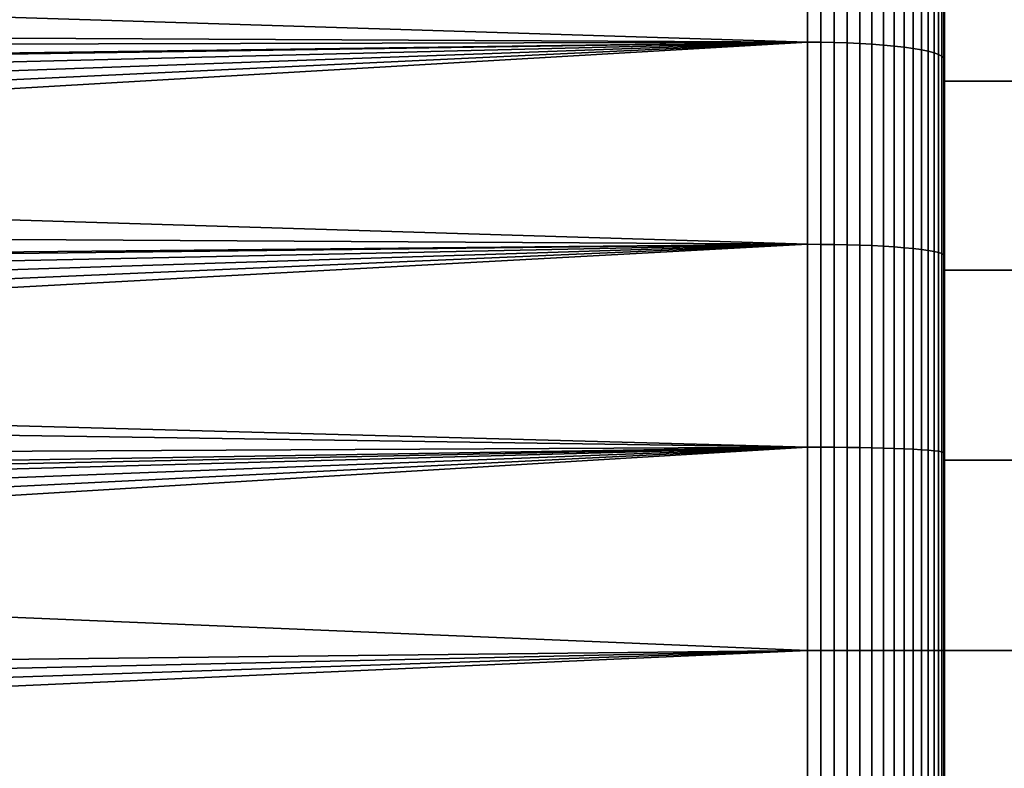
# Model space of a CAD drawing. Header units: metres. Extents: x -29 to 117, y -464 to 29.
# Tile 241 of 256: x 50.09 to 55.85, y -0.69 to 3.69. Entities that reach past the tile are written whole.
import ezdxf

# ---------------------------------------------------------------- set-up
doc = ezdxf.new("R2010")
doc.units = ezdxf.units.M
doc.layers.add('solid_24_501_056_XXX', color=7, linetype='CONTINUOUS')

msp = doc.modelspace()

# ---------------------------------------------------------------- linework, layer by layer
at = {"layer": 'solid_24_501_056_XXX'}
for points in [[(55.5, 4.428029, 77.112595), (55.5, 10.146917, 77.23645), (55.5, 9.066494, 77.644463), (55.5, 3.328413, 77.281807)], [(55.5, 2.222471, 26.597034), (55.5, 1.11335, 26.524351), (55.5, 9.066432, 26.355516), (55.5, 10.146855, 26.763527)], [(55.5, 3.328413, 26.718191), (55.5, 2.222471, 26.597034), (55.5, 10.146855, 26.763527)], [(55.5, 4.428029, 26.887402), (55.5, 3.328413, 26.718191), (55.5, 10.146855, 26.763527)], [(55.5, 0, 77.5), (55.5, 9.066494, 77.644463), (55.5, 7.96897, 78.006416), (55.5, -9.066432, 77.644485)], [(55.5, 2.222471, 77.402962), (55.5, 3.328413, 77.281807), (55.5, 9.066494, 77.644463)], [(55.5, 1.11335, 77.475647), (55.5, 2.222471, 77.402962), (55.5, 9.066494, 77.644463)], [(55.5, 0, 77.5), (55.5, 1.11335, 77.475647), (55.5, 9.066494, 77.644463)], [(55.5, -7.96897, 25.993586), (55.5, 7.968906, 25.993565), (55.5, 9.066432, 26.355516)], [(55.5, 0, 26.5), (55.5, -9.066494, 26.355539), (55.5, -7.96897, 25.993586), (55.5, 9.066432, 26.355516)], [(55.5, 1.11335, 26.524351), (55.5, 0, 26.5), (55.5, 9.066432, 26.355516)], [(55.5, 7.96897, 78.006416), (55.5, -7.968906, 78.006432), (55.5, -9.066432, 77.644485)], [(55.5, 7.96897, 78.006416), (55.5, 6.857748, 78.321304), (55.5, -7.968906, 78.006432)], [(55.5, -6.857748, 25.678694), (55.5, 6.857683, 25.678679), (55.5, 7.968906, 25.993565)], [(55.5, -7.96897, 25.993586), (55.5, -6.857748, 25.678694), (55.5, 7.968906, 25.993565)], [(55.5, 6.857748, 78.321304), (55.5, -6.857683, 78.32132), (55.5, -7.968906, 78.006432)], [(55.5, 6.857748, 78.321304), (55.5, 5.733545, 78.588806), (55.5, -6.857683, 78.32132)], [(55.5, -5.733545, 25.411196), (55.5, 5.733479, 25.41118), (55.5, 6.857683, 25.678679)], [(55.5, -6.857748, 25.678694), (55.5, -5.733545, 25.411196), (55.5, 6.857683, 25.678679)], [(55.5, 5.733545, 78.588806), (55.5, -5.733479, 78.588821), (55.5, -6.857683, 78.32132)], [(55.5, 5.733545, 78.588806), (55.5, 4.599525, 78.808289), (55.5, -5.733479, 78.588821)], [(55.5, -4.599525, 25.191713), (55.5, 4.59946, 25.191702), (55.5, 5.733479, 25.41118)], [(55.5, -5.733545, 25.411196), (55.5, -4.599525, 25.191713), (55.5, 5.733479, 25.41118)], [(34.803379, 3.509819, 79.779152), (54.700001, 3.556499, 79.773209), (54.700001, 4.732022, 79.597244), (34.766449, 3.732301, 79.750137)], [(37.113811, 4.106669, 24.302794), (37.059406, 4.385205, 24.345526), (54.700001, 4.732022, 24.402754), (54.700001, 3.556499, 24.226788)], [(54.777321, 3.556023, 79.769501), (54.777321, 4.73139, 79.593552), (54.700001, 4.732022, 79.597244), (54.700001, 3.556499, 79.773209)], [(54.777321, 4.73139, 24.406446), (54.777321, 3.556023, 24.230503), (54.700001, 3.556499, 24.226788), (54.700001, 4.732022, 24.402754)], [(54.777321, 4.73139, 79.593552), (54.777321, 3.556023, 79.769501), (54.855072, 3.554572, 79.758163), (54.855072, 4.729459, 79.582291)], [(54.777321, 3.556023, 24.230503), (54.777321, 4.73139, 24.406446), (54.855072, 4.729459, 24.417709), (54.855072, 3.554572, 24.241838)], [(54.855072, 4.729459, 79.582291), (54.855072, 3.554572, 79.758163), (54.931324, 3.552158, 79.739311), (54.931324, 4.726247, 79.56356)], [(54.855072, 3.554572, 24.241838), (54.855072, 4.729459, 24.417709), (54.931324, 4.726247, 24.436438), (54.931324, 3.552158, 24.260685)], [(54.931324, 4.726247, 79.56356), (54.931324, 3.552158, 79.739311), (55.005348, 3.548806, 79.713135), (55.005348, 4.721787, 79.537552)], [(54.931324, 3.552158, 24.260685), (54.931324, 4.726247, 24.436438), (55.005348, 4.721787, 24.46245), (55.005348, 3.548806, 24.286863)], [(55.005348, 4.721787, 79.537552), (55.005348, 3.548806, 79.713135), (55.076424, 3.544548, 79.679878), (55.076424, 4.716121, 79.504509)], [(55.005348, 3.548806, 24.286863), (55.005348, 4.721787, 24.46245), (55.076424, 4.716121, 24.495495), (55.076424, 3.544548, 24.320118)], [(55.076424, 4.716121, 79.504509), (55.076424, 3.544548, 79.679878), (55.143867, 3.539424, 79.63987), (55.143867, 4.709304, 79.464745)], [(55.076424, 3.544548, 24.320118), (55.076424, 4.716121, 24.495495), (55.143867, 4.709304, 24.535254), (55.143867, 3.539424, 24.36013)], [(55.143867, 4.709304, 79.464745), (55.143867, 3.539424, 79.63987), (55.207027, 3.533484, 79.593483), (55.207027, 4.701401, 79.418655)], [(55.143867, 3.539424, 24.36013), (55.143867, 4.709304, 24.535254), (55.207027, 4.701401, 24.581341), (55.207027, 3.533484, 24.406513)], [(55.207027, 4.701401, 79.418655), (55.207027, 3.533484, 79.593483), (55.265297, 3.526786, 79.541183), (55.265297, 4.692489, 79.366684)], [(55.207027, 3.533484, 24.406513), (55.207027, 4.701401, 24.581341), (55.265297, 4.692489, 24.633316), (55.265297, 3.526786, 24.458818)], [(55.265297, 4.692489, 79.366684), (55.265297, 3.526786, 79.541183), (55.318108, 3.519394, 79.483459), (55.318108, 4.682654, 79.309326)], [(55.265297, 3.526786, 24.458818), (55.265297, 4.692489, 24.633316), (55.318108, 4.682654, 24.690674), (55.318108, 3.519394, 24.516542)], [(55.318108, 4.682654, 79.309326), (55.318108, 3.519394, 79.483459), (55.364956, 3.51138, 79.420876), (55.364956, 4.671991, 79.247139)], [(55.318108, 3.519394, 24.516542), (55.318108, 4.682654, 24.690674), (55.364956, 4.671991, 24.752863), (55.364956, 3.51138, 24.579128)], [(55.364956, 4.671991, 79.247139), (55.364956, 3.51138, 79.420876), (55.405388, 3.50282, 79.354027), (55.405388, 4.660602, 79.180717)], [(55.364956, 3.51138, 24.579128), (55.364956, 4.671991, 24.752863), (55.405388, 4.660602, 24.819281), (55.405388, 3.50282, 24.645971)], [(55.405388, 4.660602, 79.180717), (55.405388, 3.50282, 79.354027), (55.439014, 3.493798, 79.283577), (55.439014, 4.648598, 79.11071)], [(55.405388, 3.50282, 24.645971), (55.405388, 4.660602, 24.819281), (55.439014, 4.648598, 24.88929), (55.439014, 3.493798, 24.716425)], [(55.439014, 4.648598, 79.11071), (55.439014, 3.493798, 79.283577), (55.465508, 3.484401, 79.21019), (55.465508, 4.636095, 79.037788)], [(55.439014, 3.493798, 24.716425), (55.439014, 4.648598, 24.88929), (55.465508, 4.636095, 24.962212), (55.465508, 3.484401, 24.789812)], [(55.465508, 4.636095, 79.037788), (55.465508, 3.484401, 79.21019), (55.484612, 3.474718, 79.134575), (55.484612, 4.623212, 78.962654)], [(55.465508, 3.484401, 24.789812), (55.465508, 4.636095, 24.962212), (55.484612, 4.623212, 25.037344), (55.484612, 3.474718, 24.865423)], [(55.484612, 4.623212, 78.962654), (55.484612, 3.474718, 79.134575), (55.496147, 3.464845, 79.057472), (55.496147, 4.610075, 78.88604)], [(55.484612, 3.474718, 24.865423), (55.484612, 4.623212, 25.037344), (55.496147, 4.610075, 25.113962), (55.496147, 3.464845, 24.94253)], [(55.496147, 3.464845, 79.057472), (55.5, 3.456767, 78.979416), (55.5, 4.599525, 78.808289), (55.496147, 4.610075, 78.88604)], [(55.496147, 3.464845, 24.94253), (55.496147, 4.610075, 25.113962), (55.5, 4.59946, 25.191702), (55.5, 3.456701, 25.020578)], [(55.5, 4.599525, 78.808289), (55.5, -4.59946, 78.808296), (55.5, -5.733479, 78.588821)], [(55.5, 4.599525, 78.808289), (55.5, 3.456767, 78.979416), (55.5, -4.59946, 78.808296)], [(55.5, -3.456767, 25.020586), (55.5, 3.456701, 25.020578), (55.5, 4.59946, 25.191702)], [(55.5, -4.599525, 25.191713), (55.5, -3.456767, 25.020586), (55.5, 4.59946, 25.191702)], [(56.200001, 4.427978, 26.887394), (56.200001, 3.328493, 26.718166), (55.5, 3.328413, 26.718191), (55.5, 4.428029, 26.887402)], [(56.200001, 3.328493, 77.281837), (56.200001, 4.427978, 77.11261), (55.5, 4.428029, 77.112595), (55.5, 3.328413, 77.281807)], [(37.196266, 3.643303, 24.238041), (37.113811, 4.106669, 24.302794), (54.700001, 3.556499, 24.226788)], [(37.251873, 3.294605, 24.194504), (37.196266, 3.643303, 24.238041), (54.700001, 3.556499, 24.226788)], [(34.803379, 3.509819, 79.779152), (34.838039, 3.287636, 79.80632), (54.700001, 3.556499, 79.773209)], [(34.838039, 3.287636, 79.80632), (34.870266, 3.065911, 79.831642), (54.700001, 3.556499, 79.773209)], [(34.870266, 3.065911, 79.831642), (34.900085, 2.844637, 79.855125), (54.700001, 3.556499, 79.773209)], [(34.900085, 2.844637, 79.855125), (34.927544, 2.623777, 79.876793), (54.700001, 3.556499, 79.773209)], [(34.927544, 2.623777, 79.876793), (34.952698, 2.403293, 79.896667), (54.700001, 3.556499, 79.773209)], [(34.975601, 2.183148, 79.914764), (54.700001, 2.374566, 79.899132), (54.700001, 3.556499, 79.773209), (34.952698, 2.403293, 79.896667)], [(37.307285, 2.905457, 24.151152), (37.251873, 3.294605, 24.194504), (54.700001, 3.556499, 24.226788), (54.700001, 2.374566, 24.10087)], [(54.777321, 2.374248, 79.895401), (54.777321, 3.556023, 79.769501), (54.700001, 3.556499, 79.773209), (54.700001, 2.374566, 79.899132)], [(54.777321, 3.556023, 24.230503), (54.777321, 2.374248, 24.104603), (54.700001, 2.374566, 24.10087), (54.700001, 3.556499, 24.226788)], [(54.777321, 3.556023, 79.769501), (54.777321, 2.374248, 79.895401), (54.855072, 2.373279, 79.88401), (54.855072, 3.554572, 79.758163)], [(54.777321, 2.374248, 24.104603), (54.777321, 3.556023, 24.230503), (54.855072, 3.554572, 24.241838), (54.855072, 2.373279, 24.11599)], [(54.855072, 3.554572, 79.758163), (54.855072, 2.373279, 79.88401), (54.931324, 2.371668, 79.865082), (54.931324, 3.552158, 79.739311)], [(54.855072, 2.373279, 24.11599), (54.855072, 3.554572, 24.241838), (54.931324, 3.552158, 24.260685), (54.931324, 2.371668, 24.134922)], [(54.931324, 3.552158, 79.739311), (54.931324, 2.371668, 79.865082), (55.005348, 2.36943, 79.838783), (55.005348, 3.548806, 79.713135)], [(54.931324, 2.371668, 24.134922), (54.931324, 3.552158, 24.260685), (55.005348, 3.548806, 24.286863), (55.005348, 2.36943, 24.161219)], [(55.005348, 3.548806, 79.713135), (55.005348, 2.36943, 79.838783), (55.076424, 2.366586, 79.805374), (55.076424, 3.544548, 79.679878)], [(55.005348, 2.36943, 24.161219), (55.005348, 3.548806, 24.286863), (55.076424, 3.544548, 24.320118), (55.076424, 2.366586, 24.194624)], [(55.076424, 3.544548, 79.679878), (55.076424, 2.366586, 79.805374), (55.143867, 2.363165, 79.765182), (55.143867, 3.539424, 79.63987)], [(55.076424, 2.366586, 24.194624), (55.076424, 3.544548, 24.320118), (55.143867, 3.539424, 24.36013), (55.143867, 2.363165, 24.234818)], [(55.143867, 3.539424, 79.63987), (55.143867, 2.363165, 79.765182), (55.207027, 2.3592, 79.71859), (55.207027, 3.533484, 79.593483)], [(55.143867, 2.363165, 24.234818), (55.143867, 3.539424, 24.36013), (55.207027, 3.533484, 24.406513), (55.207027, 2.3592, 24.28141)], [(55.207027, 3.533484, 79.593483), (55.207027, 2.3592, 79.71859), (55.265297, 2.354728, 79.666046), (55.265297, 3.526786, 79.541183)], [(55.207027, 2.3592, 24.28141), (55.207027, 3.533484, 24.406513), (55.265297, 3.526786, 24.458818), (55.265297, 2.354728, 24.333954)], [(55.265297, 3.526786, 79.541183), (55.265297, 2.354728, 79.666046), (55.318108, 2.349792, 79.608063), (55.318108, 3.519394, 79.483459)], [(55.265297, 2.354728, 24.333954), (55.265297, 3.526786, 24.458818), (55.318108, 3.519394, 24.516542), (55.318108, 2.349792, 24.391939)], [(55.318108, 3.519394, 79.483459), (55.318108, 2.349792, 79.608063), (55.364956, 2.344441, 79.545189), (55.364956, 3.51138, 79.420876)], [(55.318108, 2.349792, 24.391939), (55.318108, 3.519394, 24.516542), (55.364956, 3.51138, 24.579128), (55.364956, 2.344441, 24.454807)], [(55.364956, 3.51138, 79.420876), (55.364956, 2.344441, 79.545189), (55.405388, 2.338727, 79.47805), (55.405388, 3.50282, 79.354027)], [(55.364956, 2.344441, 24.454807), (55.364956, 3.51138, 24.579128), (55.405388, 3.50282, 24.645971), (55.405388, 2.338727, 24.521954)], [(55.405388, 3.50282, 79.354027), (55.405388, 2.338727, 79.47805), (55.439014, 2.332703, 79.407272), (55.439014, 3.493798, 79.283577)], [(55.405388, 2.338727, 24.521954), (55.405388, 3.50282, 24.645971), (55.439014, 3.493798, 24.716425), (55.439014, 2.332703, 24.592728)], [(55.439014, 3.493798, 79.283577), (55.439014, 2.332703, 79.407272), (55.465508, 2.326428, 79.333549), (55.465508, 3.484401, 79.21019)], [(55.439014, 2.332703, 24.592728), (55.439014, 3.493798, 24.716425), (55.465508, 3.484401, 24.789812), (55.465508, 2.326428, 24.666447)], [(55.465508, 3.484401, 79.21019), (55.465508, 2.326428, 79.333549), (55.484612, 2.319963, 79.257599), (55.484612, 3.474718, 79.134575)], [(55.465508, 2.326428, 24.666447), (55.465508, 3.484401, 24.789812), (55.484612, 3.474718, 24.865423), (55.484612, 2.319963, 24.742401)], [(55.484612, 3.474718, 79.134575), (55.484612, 2.319963, 79.257599), (55.496147, 2.313371, 79.180145), (55.496147, 3.464845, 79.057472)], [(55.484612, 2.319963, 24.742401), (55.484612, 3.474718, 24.865423), (55.496147, 3.464845, 24.94253), (55.496147, 2.313371, 24.819857)], [(55.496147, 2.313371, 79.180145), (55.5, 2.308111, 79.101891), (55.5, 3.456767, 78.979416), (55.496147, 3.464845, 79.057472)], [(55.496147, 2.313371, 24.819857), (55.496147, 3.464845, 24.94253), (55.5, 3.456701, 25.020578), (55.5, 2.308045, 24.898102)], [(55.5, 3.456767, 78.979416), (55.5, -3.456701, 78.979424), (55.5, -4.59946, 78.808296)], [(55.5, 3.456767, 78.979416), (55.5, 2.308111, 79.101891), (55.5, -3.456701, 78.979424)], [(55.5, -2.308111, 24.898108), (55.5, 2.308045, 24.898102), (55.5, 3.456701, 25.020578)], [(55.5, -3.456767, 25.020586), (55.5, -2.308111, 24.898108), (55.5, 3.456701, 25.020578)], [(56.200001, 3.328493, 26.718166), (56.200001, 2.222638, 26.59705), (55.5, 2.222471, 26.597034), (55.5, 3.328413, 26.718191)], [(56.200001, 2.222638, 77.402946), (56.200001, 3.328493, 77.281837), (55.5, 3.328413, 77.281807), (55.5, 2.222471, 77.402962)], [(37.360039, 2.476264, 24.109713), (37.307285, 2.905457, 24.151152), (54.700001, 2.374566, 24.10087)], [(37.39222, 2.172407, 24.084402), (37.360039, 2.476264, 24.109713), (54.700001, 2.374566, 24.10087)], [(34.975601, 2.183148, 79.914764), (34.996307, 1.963302, 79.931084), (54.700001, 2.374566, 79.899132)], [(34.996307, 1.963302, 79.931084), (35.014866, 1.743717, 79.945648), (54.700001, 2.374566, 79.899132)], [(35.014866, 1.743717, 79.945648), (35.031288, 1.524397, 79.958473), (54.700001, 2.374566, 79.899132)], [(35.031288, 1.524397, 79.958473), (35.045498, 1.305434, 79.969551), (54.700001, 2.374566, 79.899132)], [(35.057491, 1.086846, 79.978897), (54.700001, 1.188354, 79.97477), (54.700001, 2.374566, 79.899132), (35.045498, 1.305434, 79.969551)], [(37.437592, 1.653304, 24.048853), (37.39222, 2.172407, 24.084402), (54.700001, 2.374566, 24.10087), (54.700001, 1.188354, 24.025229)], [(54.777321, 1.188195, 79.971031), (54.777321, 2.374248, 79.895401), (54.700001, 2.374566, 79.899132), (54.700001, 1.188354, 79.97477)], [(54.777321, 2.374248, 24.104603), (54.777321, 1.188195, 24.028971), (54.700001, 1.188354, 24.025229), (54.700001, 2.374566, 24.10087)], [(54.777321, 2.374248, 79.895401), (54.777321, 1.188195, 79.971031), (54.855072, 1.18771, 79.95961), (54.855072, 2.373279, 79.88401)], [(54.777321, 1.188195, 24.028971), (54.777321, 2.374248, 24.104603), (54.855072, 2.373279, 24.11599), (54.855072, 1.18771, 24.040388)], [(54.855072, 2.373279, 79.88401), (54.855072, 1.18771, 79.95961), (54.931324, 1.186903, 79.940628), (54.931324, 2.371668, 79.865082)], [(54.855072, 1.18771, 24.040388), (54.855072, 2.373279, 24.11599), (54.931324, 2.371668, 24.134922), (54.931324, 1.186903, 24.059372)], [(54.931324, 2.371668, 79.865082), (54.931324, 1.186903, 79.940628), (55.005348, 1.185783, 79.914261), (55.005348, 2.36943, 79.838783)], [(54.931324, 1.186903, 24.059372), (54.931324, 2.371668, 24.134922), (55.005348, 2.36943, 24.161219), (55.005348, 1.185783, 24.085741)], [(55.005348, 2.36943, 79.838783), (55.005348, 1.185783, 79.914261), (55.076424, 1.18436, 79.88076), (55.076424, 2.366586, 79.805374)], [(55.005348, 1.185783, 24.085741), (55.005348, 2.36943, 24.161219), (55.076424, 2.366586, 24.194624), (55.076424, 1.18436, 24.119238)], [(55.076424, 2.366586, 79.805374), (55.076424, 1.18436, 79.88076), (55.143867, 1.182648, 79.840462), (55.143867, 2.363165, 79.765182)], [(55.076424, 1.18436, 24.119238), (55.076424, 2.366586, 24.194624), (55.143867, 2.363165, 24.234818), (55.143867, 1.182648, 24.15954)], [(55.143867, 2.363165, 79.765182), (55.143867, 1.182648, 79.840462), (55.207027, 1.180664, 79.793739), (55.207027, 2.3592, 79.71859)], [(55.143867, 1.182648, 24.15954), (55.143867, 2.363165, 24.234818), (55.207027, 2.3592, 24.28141), (55.207027, 1.180664, 24.206259)], [(55.207027, 2.3592, 79.71859), (55.207027, 1.180664, 79.793739), (55.265297, 1.178426, 79.741058), (55.265297, 2.354728, 79.666046)], [(55.207027, 1.180664, 24.206259), (55.207027, 2.3592, 24.28141), (55.265297, 2.354728, 24.333954), (55.265297, 1.178426, 24.258944)], [(55.265297, 2.354728, 79.666046), (55.265297, 1.178426, 79.741058), (55.318108, 1.175956, 79.682915), (55.318108, 2.349792, 79.608063)], [(55.265297, 1.178426, 24.258944), (55.265297, 2.354728, 24.333954), (55.318108, 2.349792, 24.391939), (55.318108, 1.175956, 24.317087)], [(55.318108, 2.349792, 79.608063), (55.318108, 1.175956, 79.682915), (55.364956, 1.173278, 79.619873), (55.364956, 2.344441, 79.545189)], [(55.318108, 1.175956, 24.317087), (55.318108, 2.349792, 24.391939), (55.364956, 2.344441, 24.454807), (55.364956, 1.173278, 24.380127)], [(55.364956, 2.344441, 79.545189), (55.364956, 1.173278, 79.619873), (55.405388, 1.170418, 79.552544), (55.405388, 2.338727, 79.47805)], [(55.364956, 1.173278, 24.380127), (55.364956, 2.344441, 24.454807), (55.405388, 2.338727, 24.521954), (55.405388, 1.170418, 24.447454)], [(55.405388, 2.338727, 79.47805), (55.405388, 1.170418, 79.552544), (55.439014, 1.167403, 79.481583), (55.439014, 2.332703, 79.407272)], [(55.405388, 1.170418, 24.447454), (55.405388, 2.338727, 24.521954), (55.439014, 2.332703, 24.592728), (55.439014, 1.167403, 24.518419)], [(55.439014, 2.332703, 79.407272), (55.439014, 1.167403, 79.481583), (55.465508, 1.164263, 79.407661), (55.465508, 2.326428, 79.333549)], [(55.439014, 1.167403, 24.518419), (55.439014, 2.332703, 24.592728), (55.465508, 2.326428, 24.666447), (55.465508, 1.164263, 24.592339)], [(55.465508, 2.326428, 79.333549), (55.465508, 1.164263, 79.407661), (55.484612, 1.161028, 79.331497), (55.484612, 2.319963, 79.257599)], [(55.465508, 1.164263, 24.592339), (55.465508, 2.326428, 24.666447), (55.484612, 2.319963, 24.742401), (55.484612, 1.161028, 24.668499)], [(55.484612, 2.319963, 79.257599), (55.484612, 1.161028, 79.331497), (55.496147, 1.157729, 79.253838), (55.496147, 2.313371, 79.180145)], [(55.484612, 1.161028, 24.668499), (55.484612, 2.319963, 24.742401), (55.496147, 2.313371, 24.819857), (55.496147, 1.157729, 24.746164)], [(55.496147, 1.157729, 79.253838), (55.5, 1.155055, 79.17543), (55.5, 2.308111, 79.101891), (55.496147, 2.313371, 79.180145)], [(55.496147, 1.157729, 24.746164), (55.496147, 2.313371, 24.819857), (55.5, 2.308045, 24.898102), (55.5, 1.154989, 24.82457)], [(55.5, 2.308111, 79.101891), (55.5, -2.308045, 79.101898), (55.5, -3.456701, 78.979424)], [(55.5, 2.308111, 79.101891), (55.5, 1.155055, 79.17543), (55.5, -2.308045, 79.101898)], [(55.5, -1.155055, 24.824574), (55.5, 1.154989, 24.82457), (55.5, 2.308045, 24.898102)], [(55.5, -2.308111, 24.898108), (55.5, -1.155055, 24.824574), (55.5, 2.308045, 24.898102)], [(56.200001, 2.222638, 26.59705), (56.200001, 1.112426, 26.524277), (55.5, 1.11335, 26.524351), (55.5, 2.222471, 26.597034)], [(56.200001, 2.222638, 77.402946), (55.5, 2.222471, 77.402962), (55.5, 1.11335, 77.475647), (56.200001, 1.112426, 77.475723)], [(37.452541, 1.443554, 24.037237), (37.437592, 1.653304, 24.048853), (54.700001, 1.188354, 24.025229)], [(37.484726, 0.82734, 24.012226), (37.452541, 1.443554, 24.037237), (54.700001, 1.188354, 24.025229)], [(35.057491, 1.086846, 79.978897), (35.067265, 0.868646, 79.986526), (54.700001, 1.188354, 79.97477)], [(35.067265, 0.868646, 79.986526), (35.074825, 0.650848, 79.992432), (54.700001, 1.188354, 79.97477)], [(35.074825, 0.650848, 79.992432), (35.080166, 0.433466, 79.996643), (54.700001, 1.188354, 79.97477)], [(35.080166, 0.433466, 79.996643), (35.083294, 0.216512, 79.999161), (54.700001, 1.188354, 79.97477)], [(35.083248, -0.219398, 79.999138), (54.700001, 0, 80), (54.700001, 1.188354, 79.97477), (35.084202, 0, 80)], [(35.083294, 0.216512, 79.999161), (35.084202, 0, 80), (54.700001, 1.188354, 79.97477)], [(37.488556, 0.719183, 24.009237), (37.484726, 0.82734, 24.012226), (54.700001, 1.188354, 24.025229), (54.700001, 0, 24)], [(54.777321, 0, 79.996254), (54.777321, 1.188195, 79.971031), (54.700001, 1.188354, 79.97477), (54.700001, 0, 80)], [(54.777321, 1.188195, 24.028971), (54.777321, 0, 24.003746), (54.700001, 0, 24), (54.700001, 1.188354, 24.025229)], [(54.777321, 1.188195, 79.971031), (54.777321, 0, 79.996254), (54.855072, 0, 79.984825), (54.855072, 1.18771, 79.95961)], [(54.777321, 0, 24.003746), (54.777321, 1.188195, 24.028971), (54.855072, 1.18771, 24.040388), (54.855072, 0, 24.015173)], [(54.855072, 1.18771, 79.95961), (54.855072, 0, 79.984825), (54.931324, 0, 79.965828), (54.931324, 1.186903, 79.940628)], [(54.855072, 0, 24.015173), (54.855072, 1.18771, 24.040388), (54.931324, 1.186903, 24.059372), (54.931324, 0, 24.034174)], [(54.931324, 1.186903, 79.940628), (54.931324, 0, 79.965828), (55.005348, 0, 79.93943), (55.005348, 1.185783, 79.914261)], [(54.931324, 0, 24.034174), (54.931324, 1.186903, 24.059372), (55.005348, 1.185783, 24.085741), (55.005348, 0, 24.060566)], [(55.005348, 1.185783, 79.914261), (55.005348, 0, 79.93943), (55.076424, 0, 79.905907), (55.076424, 1.18436, 79.88076)], [(55.005348, 0, 24.060566), (55.005348, 1.185783, 24.085741), (55.076424, 1.18436, 24.119238), (55.076424, 0, 24.094093)], [(55.076424, 1.18436, 79.88076), (55.076424, 0, 79.905907), (55.143867, 0, 79.86557), (55.143867, 1.182648, 79.840462)], [(55.076424, 0, 24.094093), (55.076424, 1.18436, 24.119238), (55.143867, 1.182648, 24.15954), (55.143867, 0, 24.134432)], [(55.143867, 1.182648, 79.840462), (55.143867, 0, 79.86557), (55.207027, 0, 79.81881), (55.207027, 1.180664, 79.793739)], [(55.143867, 0, 24.134432), (55.143867, 1.182648, 24.15954), (55.207027, 1.180664, 24.206259), (55.207027, 0, 24.181192)], [(55.207027, 1.180664, 79.793739), (55.207027, 0, 79.81881), (55.265297, 0, 79.766075), (55.265297, 1.178426, 79.741058)], [(55.207027, 0, 24.181192), (55.207027, 1.180664, 24.206259), (55.265297, 1.178426, 24.258944), (55.265297, 0, 24.233927)], [(55.265297, 1.178426, 79.741058), (55.265297, 0, 79.766075), (55.318108, 0, 79.707878), (55.318108, 1.175956, 79.682915)], [(55.265297, 0, 24.233927), (55.265297, 1.178426, 24.258944), (55.318108, 1.175956, 24.317087), (55.318108, 0, 24.292122)], [(55.318108, 1.175956, 79.682915), (55.318108, 0, 79.707878), (55.364956, 0, 79.644783), (55.364956, 1.173278, 79.619873)], [(55.318108, 0, 24.292122), (55.318108, 1.175956, 24.317087), (55.364956, 1.173278, 24.380127), (55.364956, 0, 24.355217)], [(55.364956, 1.173278, 79.619873), (55.364956, 0, 79.644783), (55.405388, 0, 79.577393), (55.405388, 1.170418, 79.552544)], [(55.364956, 0, 24.355217), (55.364956, 1.173278, 24.380127), (55.405388, 1.170418, 24.447454), (55.405388, 0, 24.422606)], [(55.405388, 1.170418, 79.552544), (55.405388, 0, 79.577393), (55.439014, 0, 79.506363), (55.439014, 1.167403, 79.481583)], [(55.405388, 0, 24.422606), (55.405388, 1.170418, 24.447454), (55.439014, 1.167403, 24.518419), (55.439014, 0, 24.493635)], [(55.439014, 1.167403, 79.481583), (55.439014, 0, 79.506363), (55.465508, 0, 79.432381), (55.465508, 1.164263, 79.407661)], [(55.439014, 0, 24.493635), (55.439014, 1.167403, 24.518419), (55.465508, 1.164263, 24.592339), (55.465508, 0, 24.567621)], [(55.465508, 1.164263, 79.407661), (55.465508, 0, 79.432381), (55.484612, 0, 79.356148), (55.484612, 1.161028, 79.331497)], [(55.465508, 0, 24.567621), (55.465508, 1.164263, 24.592339), (55.484612, 1.161028, 24.668499), (55.484612, 0, 24.64385)], [(55.484612, 1.161028, 79.331497), (55.484612, 0, 79.356148), (55.496147, 0, 79.278412), (55.496147, 1.157729, 79.253838)], [(55.484612, 0, 24.64385), (55.484612, 1.161028, 24.668499), (55.496147, 1.157729, 24.746164), (55.496147, 0, 24.721586)], [(55.496147, 1.157729, 79.253838), (55.496147, 0, 79.278412), (55.5, 1.155055, 79.17543)], [(55.496147, 0, 24.721586), (55.496147, 1.157729, 24.746164), (55.5, 1.154989, 24.82457), (55.5, -0.000033, 24.799999)], [(55.496147, 0, 79.278412), (55.5, 0.000033, 79.199997), (55.5, -1.154989, 79.17543), (55.5, 1.155055, 79.17543)], [(55.496147, 0, 24.721586), (55.5, -0.000033, 24.799999), (55.5, 1.154989, 24.82457), (55.5, -1.155055, 24.824574)], [(55.5, 1.155055, 79.17543), (55.5, -1.154989, 79.17543), (55.5, -2.308045, 79.101898)], [(56.200001, 1.112426, 26.524277), (56.200001, 0, 26.5), (55.5, 0, 26.5), (55.5, 1.11335, 26.524351)], [(56.200001, 0, 77.5), (56.200001, 1.112426, 77.475723), (55.5, 1.11335, 77.475647), (55.5, 0, 77.5)], [(37.488556, 0.719183, 24.009237), (54.700001, 0, 24), (54.700001, -1.188354, 24.025229), (37.5, 0, 24)], [(37.488548, -0.719231, 24.009239), (37.5, 0, 24), (54.700001, -1.188354, 24.025229)], [(54.777321, -1.188195, 79.971031), (54.777321, 0, 79.996254), (54.700001, 0, 80), (54.700001, -1.188354, 79.97477)], [(54.777321, 0, 24.003746), (54.777321, -1.188195, 24.028971), (54.700001, -1.188354, 24.025229), (54.700001, 0, 24)], [(54.777321, 0, 79.996254), (54.777321, -1.188195, 79.971031), (54.855072, -1.18771, 79.95961), (54.855072, 0, 79.984825)], [(54.777321, -1.188195, 24.028971), (54.777321, 0, 24.003746), (54.855072, 0, 24.015173), (54.855072, -1.18771, 24.040388)], [(54.855072, -1.18771, 24.040388), (54.855072, 0, 24.015173), (54.931324, 0, 24.034174), (54.931324, -1.186903, 24.059372)], [(54.931324, -1.186903, 24.059372), (54.931324, 0, 24.034174), (55.005348, 0, 24.060566), (55.005348, -1.185783, 24.085741)], [(55.005348, -1.185783, 24.085741), (55.005348, 0, 24.060566), (55.076424, 0, 24.094093), (55.076424, -1.18436, 24.119238)], [(55.076424, -1.18436, 24.119238), (55.076424, 0, 24.094093), (55.143867, 0, 24.134432), (55.143867, -1.182648, 24.15954)], [(55.143867, -1.182648, 24.15954), (55.143867, 0, 24.134432), (55.207027, 0, 24.181192), (55.207027, -1.180664, 24.206259)], [(55.207027, -1.180664, 24.206259), (55.207027, 0, 24.181192), (55.265297, 0, 24.233927), (55.265297, -1.178426, 24.258944)], [(55.265297, -1.178426, 24.258944), (55.265297, 0, 24.233927), (55.318108, 0, 24.292122), (55.318108, -1.175956, 24.317087)], [(55.318108, -1.175956, 24.317087), (55.318108, 0, 24.292122), (55.364956, 0, 24.355217), (55.364956, -1.173278, 24.380127)], [(55.364956, -1.173278, 24.380127), (55.364956, 0, 24.355217), (55.405388, 0, 24.422606), (55.405388, -1.170418, 24.447454)], [(55.405388, -1.170418, 24.447454), (55.405388, 0, 24.422606), (55.439014, 0, 24.493635), (55.439014, -1.167403, 24.518419)], [(55.439014, -1.167403, 24.518419), (55.439014, 0, 24.493635), (55.465508, 0, 24.567621), (55.465508, -1.164263, 24.592339)], [(55.465508, -1.164263, 24.592339), (55.465508, 0, 24.567621), (55.484612, 0, 24.64385), (55.484612, -1.161028, 24.668499)], [(55.484612, -1.161028, 24.668499), (55.484612, 0, 24.64385), (55.496147, 0, 24.721586), (55.496147, -1.157729, 24.746164)], [(55.496147, 0, 79.278412), (55.496147, -1.157729, 79.253838), (55.5, -1.154989, 79.17543), (55.5, 0.000033, 79.199997)], [(55.496147, -1.157729, 24.746164), (55.496147, 0, 24.721586), (55.5, -1.155055, 24.824574)], [(55.5, -1.11335, 77.475647), (55.5, 0, 77.5), (55.5, -9.066432, 77.644485)], [(56.200001, -1.112426, 77.475723), (56.200001, 0, 77.5), (55.5, 0, 77.5), (55.5, -1.11335, 77.475647)], [(35.066807, -0.87983, 79.986176), (35.056801, -1.100675, 79.978355), (54.700001, -1.188354, 79.97477), (54.700001, 0, 80)], [(35.074551, -0.659327, 79.992233), (35.066807, -0.87983, 79.986176), (54.700001, 0, 80)], [(35.080032, -0.439178, 79.996559), (35.074551, -0.659327, 79.992233), (54.700001, 0, 80)], [(35.083248, -0.219398, 79.999138), (35.080032, -0.439178, 79.996559), (54.700001, 0, 80)], [(54.855072, 0, 79.984825), (54.855072, -1.18771, 79.95961), (54.931324, -1.186903, 79.940628), (54.931324, 0, 79.965828)], [(54.931324, 0, 79.965828), (54.931324, -1.186903, 79.940628), (55.005348, -1.185783, 79.914261), (55.005348, 0, 79.93943)], [(55.005348, 0, 79.93943), (55.005348, -1.185783, 79.914261), (55.076424, -1.18436, 79.88076), (55.076424, 0, 79.905907)], [(55.076424, 0, 79.905907), (55.076424, -1.18436, 79.88076), (55.143867, -1.182648, 79.840462), (55.143867, 0, 79.86557)], [(55.143867, 0, 79.86557), (55.143867, -1.182648, 79.840462), (55.207027, -1.180664, 79.793739), (55.207027, 0, 79.81881)], [(55.207027, 0, 79.81881), (55.207027, -1.180664, 79.793739), (55.265297, -1.178426, 79.741058), (55.265297, 0, 79.766075)], [(55.265297, 0, 79.766075), (55.265297, -1.178426, 79.741058), (55.318108, -1.175956, 79.682915), (55.318108, 0, 79.707878)], [(55.318108, 0, 79.707878), (55.318108, -1.175956, 79.682915), (55.364956, -1.173278, 79.619873), (55.364956, 0, 79.644783)], [(55.364956, 0, 79.644783), (55.364956, -1.173278, 79.619873), (55.405388, -1.170418, 79.552544), (55.405388, 0, 79.577393)], [(55.405388, 0, 79.577393), (55.405388, -1.170418, 79.552544), (55.439014, -1.167403, 79.481583), (55.439014, 0, 79.506363)], [(55.439014, 0, 79.506363), (55.439014, -1.167403, 79.481583), (55.465508, -1.164263, 79.407661), (55.465508, 0, 79.432381)], [(55.465508, 0, 79.432381), (55.465508, -1.164263, 79.407661), (55.484612, -1.161028, 79.331497), (55.484612, 0, 79.356148)], [(55.484612, 0, 79.356148), (55.484612, -1.161028, 79.331497), (55.496147, -1.157729, 79.253838), (55.496147, 0, 79.278412)], [(55.5, -1.11335, 26.524351), (55.5, -9.066494, 26.355539), (55.5, 0, 26.5)], [(56.200001, 0, 26.5), (56.200001, -1.112426, 26.524277), (55.5, -1.11335, 26.524351), (55.5, 0, 26.5)]]:
    msp.add_3dface(points, dxfattribs=at)

doc.saveas('drawing.dxf')
